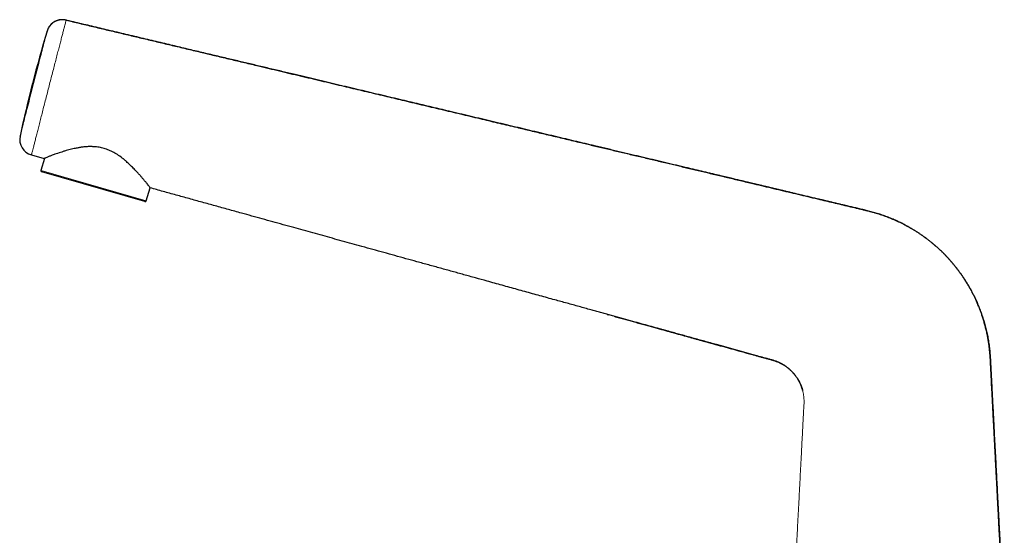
# Model space of a CAD drawing. Header units: millimetres. Extents: x 8 to 698, y 12 to 624.
# Tile 10 of 47: x 28 to 212, y 528 to 624. Entities that reach past the tile are written whole.
import ezdxf

# ---------------------------------------------------------------- set-up
doc = ezdxf.new("R2010")
doc.units = ezdxf.units.MM

msp = doc.modelspace()

# ---------------------------------------------------------------- linework, layer by layer
at = {"color": 7, "linetype": 'Continuous', "lineweight": 30}
for p, q in [((32.64, 622.15), (32.63, 622.13)), ((27.59, 602.52), (27.56, 602.37)), ((29.72, 599), (32.1, 598.34)), ((32.13, 598.35), (31.49, 596.1)), ((31.65, 595.84), (31.63, 595.85)), ((50.95, 590.31), (31.65, 595.84)), ((51.19, 590.45), (51.89, 592.86)), ((137.37, 569.21), (137.66, 569.13))]:
    msp.add_line(p, q, dxfattribs=at)
at = {"color": 8, "linetype": 'Continuous', "lineweight": 0}
for p, q in [((27.59, 602.53), (27.59, 602.52)), ((29.72, 599), (29.72, 599.01)), ((31.52, 596.09), (31.49, 596.1)), ((51.19, 590.45), (31.52, 596.09))]:
    msp.add_line(p, q, dxfattribs=at)
at = {"color": 7, "linetype": 'Continuous', "lineweight": 30, "flags": 128}
msp.add_lwpolyline([(33.02, 622.97), (33.06, 623.01), (33.09, 623.07)], dxfattribs=at)
at = {"color": 7, "linetype": 'Continuous', "lineweight": 30}
for centre, radius, start, end in [((35.51, 621.29), 3, 76.6248, 142.7431), ((35.51, 621.29), 3, 148.6883, 163.2572), ((272.04, 550.13), 250, 163.2573, 167.9046), ((30.52, 601.89), 3, 167.9044, 254.5334), ((31.68, 596.04), 0.2, 164, 254), ((51, 590.5), 0.2, 254, 344)]:
    msp.add_arc(centre, radius, start, end, dxfattribs=at)
at = {"color": 8, "linetype": 'Continuous', "lineweight": 0}
for points, knots in [([(36.2, 624.19), (36.2, 624.18), (36.19, 624.16), (36.14, 623.98), (36.07, 623.68), (35.96, 623.26), (35.82, 622.74), (35.66, 622.1), (35.46, 621.36), (35.25, 620.53), (35.01, 619.61), (34.75, 618.62), (34.48, 617.55), (34.19, 616.43), (33.89, 615.27), (33.58, 614.06), (33.26, 612.84), (32.95, 611.6), (32.63, 610.36), (32.31, 609.14), (32, 607.93), (31.71, 606.77), (31.42, 605.65), (31.15, 604.58), (30.89, 603.59), (30.66, 602.67), (30.45, 601.84), (30.26, 601.1), (30.1, 600.47), (29.96, 599.94), (29.85, 599.52), (29.78, 599.22), (29.73, 599.03), (29.72, 599.01), (29.72, 599)], [0, 0, 0, 0, 0.023639, 0.055112, 0.086627, 0.118124, 0.149608, 0.181151, 0.212613, 0.244081, 0.275626, 0.307142, 0.338627, 0.370128, 0.401657, 0.433125, 0.464663, 0.496158, 0.527654, 0.559193, 0.590638, 0.622161, 0.653619, 0.685128, 0.716635, 0.748074, 0.779565, 0.811045, 0.842537, 0.874103, 0.905579, 0.937066, 0.968524, 1, 1, 1, 1]), ([(27.59, 602.52), (27.6, 602.55), (27.62, 602.63), (27.77, 603.21), (28, 604.12), (28.32, 605.35), (28.7, 606.85), (29.14, 608.55), (29.62, 610.41), (30.11, 612.33), (30.61, 614.26), (31.08, 616.11), (31.52, 617.82), (31.91, 619.32), (32.22, 620.55), (32.46, 621.45), (32.61, 622.04), (32.63, 622.11), (32.64, 622.15)], [0, 0, 0, 0, 0.062501, 0.125001, 0.187501, 0.250002, 0.312502, 0.375002, 0.437502, 0.500002, 0.562502, 0.625002, 0.687502, 0.750002, 0.812501, 0.875001, 0.937501, 1, 1, 1, 1]), ([(171.61, 503.49), (171.64, 504.07), (171.7, 505.35), (171.81, 507.31), (171.92, 509.4), (172.02, 511.33), (172.11, 513.11), (172.2, 514.75), (172.28, 516.39), (172.37, 518.03), (172.45, 519.66), (172.54, 521.3), (172.65, 523.36), (172.78, 525.86), (172.93, 528.78), (173.08, 531.71), (173.24, 534.63), (173.39, 537.56), (173.54, 540.48), (173.67, 542.87), (173.76, 544.71), (173.83, 546.01), (173.9, 547.31), (173.97, 548.61), (174.02, 549.75), (174.07, 550.72), (174.11, 551.37), (174.14, 551.85), (174.16, 552.16), (174.18, 552.48), (174.18, 552.78), (174.18, 553.07), (174.17, 553.36), (174.15, 553.64), (174.12, 553.92), (174.08, 554.19), (174.03, 554.47), (173.98, 554.75), (173.93, 554.93), (173.91, 555.02)], [0, 0, 0, 0, 0.033741, 0.074361, 0.114538, 0.154968, 0.186748, 0.218427, 0.250228, 0.281985, 0.313771, 0.345453, 0.377255, 0.433942, 0.490675, 0.547422, 0.604298, 0.660783, 0.717628, 0.774422, 0.799635, 0.824775, 0.849989, 0.875236, 0.900579, 0.916249, 0.93191, 0.93805, 0.94418, 0.9503, 0.95641, 0.96186, 0.96731, 0.972761, 0.978213, 0.983664, 0.989112, 0.994558, 1, 1, 1, 1])]:
    msp.add_open_spline(points, degree=3, knots=knots, dxfattribs=at)
at = {"color": 7, "linetype": 'Continuous', "lineweight": 30}
for points, knots in [([(36.2, 624.2), (36.15, 624.21), (36.04, 624.24), (35.88, 624.26), (35.72, 624.28), (35.57, 624.28), (35.41, 624.28), (35.27, 624.27), (35.13, 624.26), (34.99, 624.24), (34.87, 624.21), (34.74, 624.18), (34.62, 624.15), (34.51, 624.11), (34.4, 624.07), (34.3, 624.03), (34.2, 623.98), (34.1, 623.93), (33.99, 623.87), (33.87, 623.79), (33.74, 623.71), (33.6, 623.6), (33.49, 623.5), (33.4, 623.42), (33.33, 623.34), (33.26, 623.27), (33.2, 623.2), (33.15, 623.14), (33.11, 623.08), (33.07, 623.04), (33.04, 622.99), (33.02, 622.96), (33, 622.93), (32.99, 622.91), (32.98, 622.89), (32.96, 622.87), (32.95, 622.86), (32.94, 622.84), (32.93, 622.83), (32.93, 622.82), (32.93, 622.81)], [0, 0, 0, 0, 0.041649, 0.082557, 0.122595, 0.161642, 0.199585, 0.236319, 0.271749, 0.305791, 0.33837, 0.36942, 0.402313, 0.433153, 0.461887, 0.488476, 0.51293, 0.544354, 0.576332, 0.608835, 0.650909, 0.693712, 0.737165, 0.763044, 0.789102, 0.814816, 0.838261, 0.857465, 0.874682, 0.889934, 0.903242, 0.914626, 0.920829, 0.927161, 0.934554, 0.943555, 0.954466, 0.967454, 0.982613, 1, 1, 1, 1]), ([(211.62, 510.82), (211.62, 510.9), (211.6, 511.29), (211.56, 512), (211.51, 512.95), (211.46, 513.89), (211.41, 514.88), (211.36, 515.92), (211.3, 517), (211.24, 518.07), (211.19, 519.04), (211.15, 519.91), (211.11, 520.68), (211.07, 521.44), (211.03, 522.19), (210.99, 522.93), (210.95, 523.67), (210.91, 524.43), (210.87, 525.21), (210.83, 526.01), (210.79, 526.81), (210.75, 527.6), (210.7, 528.39), (210.66, 529.16), (210.62, 529.93), (210.58, 530.69), (210.55, 531.43), (210.51, 532.17), (210.47, 532.9), (210.43, 533.63), (210.39, 534.35), (210.35, 535.09), (210.32, 535.83), (210.28, 536.59), (210.24, 537.34), (210.2, 538.08), (210.16, 538.81), (210.12, 539.58), (210.08, 540.39), (210.03, 541.22), (209.99, 542.05), (209.95, 542.84), (209.91, 543.59), (209.87, 544.3), (209.84, 545.01), (209.8, 545.71), (209.76, 546.41), (209.73, 547.09), (209.69, 547.77), (209.66, 548.43), (209.62, 549.1), (209.59, 549.75), (209.55, 550.4), (209.52, 551.04), (209.49, 551.68), (209.46, 552.3), (209.42, 552.91), (209.39, 553.53), (209.36, 554.14), (209.33, 554.76), (209.3, 555.37), (209.26, 555.97), (209.23, 556.56), (209.2, 557.15), (209.17, 557.73), (209.14, 558.32), (209.11, 558.89), (209.08, 559.46), (209.05, 560.02), (209.03, 560.53), (209, 561), (208.97, 561.42), (208.94, 561.84), (208.9, 562.25), (208.86, 562.66), (208.82, 563.05), (208.77, 563.44), (208.72, 563.83), (208.66, 564.2), (208.6, 564.57), (208.53, 564.94), (208.46, 565.31), (208.38, 565.7), (208.29, 566.11), (208.19, 566.5), (208.09, 566.89), (207.99, 567.27), (207.89, 567.65), (207.78, 568.01), (207.67, 568.37), (207.56, 568.72), (207.45, 569.05), (207.34, 569.38), (207.22, 569.7), (207.1, 570.02), (206.97, 570.36), (206.83, 570.71), (206.7, 571.04), (206.56, 571.36), (206.42, 571.67), (206.29, 571.97), (206.15, 572.25), (206.03, 572.52), (205.9, 572.78), (205.77, 573.02), (205.65, 573.26), (205.53, 573.48), (205.42, 573.69), (205.31, 573.9), (205.2, 574.09), (205.1, 574.28), (205, 574.45), (204.9, 574.62), (204.8, 574.78), (204.71, 574.93), (204.63, 575.07), (204.55, 575.19), (204.49, 575.3), (204.43, 575.39), (204.37, 575.49), (204.31, 575.58), (204.24, 575.68), (204.17, 575.79), (204.09, 575.92), (204, 576.05), (203.91, 576.19), (203.8, 576.35), (203.68, 576.53), (203.54, 576.72), (203.4, 576.92), (203.25, 577.13), (203.08, 577.35), (202.92, 577.57), (202.74, 577.8), (202.56, 578.03), (202.37, 578.27), (202.17, 578.51), (201.97, 578.76), (201.75, 579.01), (201.53, 579.26), (201.3, 579.52), (201.06, 579.78), (200.83, 580.03), (200.6, 580.27), (200.36, 580.52), (200.11, 580.76), (199.85, 581.01), (199.6, 581.26), (199.33, 581.5), (199.03, 581.77), (198.69, 582.07), (198.32, 582.39), (197.93, 582.71), (197.53, 583.03), (197.13, 583.34), (196.72, 583.64), (196.31, 583.94), (195.9, 584.22), (195.48, 584.5), (195.06, 584.77), (194.63, 585.04), (194.2, 585.29), (193.77, 585.54), (193.34, 585.78), (192.89, 586.01), (192.44, 586.24), (191.98, 586.47), (191.51, 586.69), (191.05, 586.89), (190.6, 587.09), (190.15, 587.27), (189.71, 587.44), (189.25, 587.61), (188.79, 587.77), (188.33, 587.93), (187.86, 588.07), (187.4, 588.21), (186.94, 588.34), (186.49, 588.46), (186.04, 588.57), (185.61, 588.68), (185.18, 588.78), (184.75, 588.88), (184.32, 588.99), (183.88, 589.09), (183.45, 589.19), (183.04, 589.28), (182.64, 589.38), (182.27, 589.47), (181.92, 589.55), (181.58, 589.63), (181.25, 589.71), (180.93, 589.79), (180.62, 589.86), (180.3, 589.94), (179.99, 590.01), (179.68, 590.08), (179.38, 590.16), (179.09, 590.23), (178.81, 590.29), (178.54, 590.36), (178.26, 590.42), (177.98, 590.49), (177.7, 590.56), (177.37, 590.63), (177.01, 590.72), (176.61, 590.81), (176.2, 590.91), (175.78, 591.01), (175.35, 591.11), (174.92, 591.22), (174.48, 591.32), (174.06, 591.42), (173.66, 591.51), (173.29, 591.6), (172.92, 591.69), (172.54, 591.78), (172.08, 591.89), (171.51, 592.03), (170.86, 592.18), (170.22, 592.33), (169.59, 592.48), (168.97, 592.63), (168.36, 592.77), (167.76, 592.92), (167.17, 593.06), (166.58, 593.2), (166.01, 593.33), (165.45, 593.47), (164.9, 593.6), (164.36, 593.73), (163.87, 593.84), (163.43, 593.95), (163.03, 594.04), (162.63, 594.14), (162.22, 594.24), (161.81, 594.33), (161.39, 594.43), (160.96, 594.53), (160.49, 594.65), (159.98, 594.77), (159.42, 594.9), (158.85, 595.04), (158.27, 595.17), (157.63, 595.33), (156.93, 595.49), (156.17, 595.67), (155.4, 595.86), (154.61, 596.04), (153.82, 596.23), (153.02, 596.42), (152.17, 596.63), (151.26, 596.84), (150.3, 597.07), (149.32, 597.3), (148.34, 597.54), (147.34, 597.77), (146.36, 598.01), (145.38, 598.24), (144.42, 598.47), (143.44, 598.7), (142.46, 598.93), (141.45, 599.17), (140.42, 599.42), (139.35, 599.67), (138.28, 599.93), (137.19, 600.19), (136.1, 600.45), (135.08, 600.69), (134.13, 600.91), (133.25, 601.12), (132.36, 601.34), (131.45, 601.55), (130.53, 601.77), (129.61, 601.99), (128.67, 602.21), (127.72, 602.44), (126.76, 602.67), (125.79, 602.9), (124.81, 603.13), (123.84, 603.36), (122.88, 603.59), (121.93, 603.82), (120.96, 604.05), (119.99, 604.28), (119.02, 604.51), (118.05, 604.74), (117.08, 604.97), (116.11, 605.2), (115.12, 605.43), (114.13, 605.67), (113.14, 605.91), (112.16, 606.14), (111.2, 606.37), (110.22, 606.6), (109.23, 606.84), (108.29, 607.06), (107.39, 607.27), (106.55, 607.47), (105.69, 607.68), (104.83, 607.88), (103.95, 608.09), (103.09, 608.3), (102.23, 608.5), (101.39, 608.7), (100.53, 608.9), (99.67, 609.11), (98.78, 609.32), (97.86, 609.54), (96.91, 609.76), (95.96, 609.99), (94.99, 610.22), (94.01, 610.45), (93.04, 610.69), (92.08, 610.91), (91.13, 611.14), (90.16, 611.37), (89.19, 611.6), (88.21, 611.83), (87.22, 612.07), (86.22, 612.31), (85.2, 612.55), (84.18, 612.79), (83.16, 613.03), (82.13, 613.28), (81.1, 613.52), (80.06, 613.77), (78.98, 614.03), (77.87, 614.29), (76.72, 614.57), (75.55, 614.84), (74.38, 615.12), (73.2, 615.4), (72.03, 615.68), (70.87, 615.96), (69.73, 616.23), (68.57, 616.5), (67.41, 616.78), (66.2, 617.07), (64.93, 617.37), (63.6, 617.68), (62.27, 618), (60.93, 618.32), (59.57, 618.64), (58.21, 618.97), (56.83, 619.29), (55.38, 619.64), (53.86, 620), (52.26, 620.38), (50.64, 620.77), (49.02, 621.15), (47.38, 621.54), (45.74, 621.93), (44.13, 622.31), (42.56, 622.69), (41.03, 623.05), (39.49, 623.42), (37.95, 623.78), (36.85, 624.05), (36.27, 624.18), (36.2, 624.2)], [0, 0, 0, 0, 0.000964, 0.004896, 0.008797, 0.012678, 0.016537, 0.021047, 0.025511, 0.02994, 0.034345, 0.037532, 0.040697, 0.04383, 0.046926, 0.049992, 0.053035, 0.056065, 0.059386, 0.062693, 0.065983, 0.069251, 0.072492, 0.075696, 0.078857, 0.081972, 0.085054, 0.088116, 0.091116, 0.094111, 0.097092, 0.100049, 0.103207, 0.106326, 0.109412, 0.112467, 0.115497, 0.118498, 0.121996, 0.125447, 0.12885, 0.132214, 0.135189, 0.138143, 0.141071, 0.143969, 0.146832, 0.149655, 0.15244, 0.155195, 0.157922, 0.160626, 0.163306, 0.165955, 0.16857, 0.171145, 0.17368, 0.176176, 0.178752, 0.181291, 0.183796, 0.186268, 0.188707, 0.191112, 0.193557, 0.195967, 0.198344, 0.200686, 0.202996, 0.205273, 0.20704, 0.208785, 0.210507, 0.212204, 0.213877, 0.215525, 0.217146, 0.218741, 0.220311, 0.221855, 0.223376, 0.224872, 0.226606, 0.228308, 0.229977, 0.231616, 0.233252, 0.234855, 0.236427, 0.237966, 0.239474, 0.240923, 0.242342, 0.24373, 0.245087, 0.246662, 0.248193, 0.249679, 0.251121, 0.252519, 0.253871, 0.255142, 0.25637, 0.257555, 0.258696, 0.259793, 0.260829, 0.261822, 0.262774, 0.263683, 0.264568, 0.26541, 0.266209, 0.266965, 0.267678, 0.268349, 0.268977, 0.269466, 0.269927, 0.270369, 0.270833, 0.27132, 0.271833, 0.272468, 0.273137, 0.27384, 0.274578, 0.275501, 0.276473, 0.277494, 0.278564, 0.279682, 0.280849, 0.282011, 0.283218, 0.284468, 0.285762, 0.287099, 0.288453, 0.289849, 0.291285, 0.292763, 0.294116, 0.295502, 0.29692, 0.298368, 0.299829, 0.301302, 0.302786, 0.304284, 0.3063, 0.308342, 0.310408, 0.312499, 0.314613, 0.316749, 0.318782, 0.320832, 0.322898, 0.324981, 0.327082, 0.329101, 0.331138, 0.333194, 0.335268, 0.337361, 0.339475, 0.341608, 0.343761, 0.345712, 0.347678, 0.349658, 0.351652, 0.353658, 0.355676, 0.357704, 0.359705, 0.361667, 0.363589, 0.365472, 0.367316, 0.369122, 0.370889, 0.372789, 0.374642, 0.37645, 0.378213, 0.379929, 0.381449, 0.38293, 0.384373, 0.385776, 0.387139, 0.388464, 0.389748, 0.391115, 0.392435, 0.393709, 0.394935, 0.396116, 0.397255, 0.398407, 0.399587, 0.400795, 0.402032, 0.403695, 0.405406, 0.407164, 0.408917, 0.410712, 0.412549, 0.414427, 0.416347, 0.417886, 0.419453, 0.421045, 0.422632, 0.424209, 0.427, 0.429755, 0.432469, 0.43514, 0.437766, 0.440349, 0.442895, 0.445406, 0.447884, 0.450329, 0.452693, 0.455016, 0.457297, 0.459532, 0.461223, 0.462903, 0.464606, 0.466332, 0.468083, 0.469861, 0.471666, 0.473497, 0.475835, 0.478209, 0.480618, 0.483059, 0.48553, 0.488723, 0.491959, 0.495235, 0.498548, 0.501898, 0.505285, 0.508707, 0.512743, 0.516826, 0.520953, 0.525124, 0.529338, 0.533594, 0.537643, 0.541729, 0.545849, 0.550002, 0.55419, 0.558667, 0.56318, 0.567728, 0.572312, 0.576931, 0.581585, 0.585277, 0.589016, 0.592802, 0.596634, 0.600512, 0.604436, 0.608405, 0.612419, 0.616479, 0.620584, 0.624734, 0.62893, 0.632928, 0.636967, 0.641048, 0.64517, 0.649335, 0.653383, 0.657471, 0.661601, 0.665773, 0.669988, 0.674247, 0.678303, 0.682401, 0.686542, 0.690725, 0.694953, 0.698512, 0.702103, 0.705728, 0.709387, 0.713082, 0.716812, 0.720364, 0.72395, 0.727572, 0.731229, 0.734923, 0.738883, 0.742887, 0.746937, 0.751034, 0.755177, 0.759368, 0.763361, 0.767397, 0.771473, 0.775591, 0.779751, 0.783951, 0.788192, 0.792475, 0.796798, 0.801161, 0.805486, 0.80985, 0.814252, 0.818692, 0.82353, 0.828412, 0.833338, 0.838307, 0.843319, 0.848374, 0.853178, 0.85802, 0.862898, 0.867812, 0.872763, 0.878329, 0.883939, 0.889592, 0.895287, 0.901023, 0.9068, 0.912616, 0.918471, 0.925209, 0.931995, 0.938827, 0.945705, 0.952626, 0.95959, 0.966593, 0.973047, 0.979531, 0.986045, 0.992587, 0.999155, 1, 1, 1, 1]), ([(36.2, 624.2), (37.03, 624.01), (38.7, 623.61), (41.2, 623.02), (43.71, 622.42), (46.23, 621.82), (48.75, 621.22), (51.27, 620.62), (53.8, 620.02), (56.37, 619.41), (58.98, 618.79), (61.63, 618.16), (64.27, 617.53), (66.91, 616.9), (69.54, 616.28), (71.95, 615.7), (74.14, 615.18), (76.09, 614.72), (78.05, 614.25), (79.99, 613.79), (81.93, 613.33), (83.86, 612.87), (85.78, 612.42), (87.63, 611.98), (89.4, 611.55), (91.1, 611.15), (92.79, 610.75), (94.47, 610.35), (96.14, 609.95), (97.8, 609.56), (99.52, 609.15), (101.29, 608.73), (103.11, 608.29), (104.93, 607.86), (106.75, 607.43), (108.56, 607), (110.37, 606.57), (112.19, 606.14), (113.94, 605.72), (115.61, 605.32), (117.23, 604.94), (118.84, 604.55), (120.35, 604.2), (121.75, 603.86), (123.04, 603.56), (124.34, 603.25), (125.66, 602.93), (126.99, 602.62), (128.33, 602.3), (129.69, 601.97), (131.06, 601.65), (132.34, 601.35), (133.53, 601.06), (134.63, 600.8), (135.74, 600.54), (136.85, 600.27), (137.98, 600), (139.11, 599.73), (140.26, 599.46), (141.41, 599.19), (142.57, 598.91), (143.74, 598.64), (144.91, 598.36), (146.08, 598.08), (147.26, 597.8), (148.41, 597.52), (149.52, 597.26), (150.59, 597.01), (151.66, 596.75), (152.75, 596.49), (153.85, 596.23), (154.96, 595.97), (156.08, 595.7), (157.22, 595.43), (158.39, 595.15), (159.59, 594.87), (160.79, 594.58), (161.98, 594.3), (163.17, 594.01), (164.58, 593.68), (166.2, 593.29), (168.03, 592.86), (169.86, 592.42), (171.68, 591.99), (173.51, 591.56), (175.33, 591.12), (177.02, 590.72), (178.59, 590.35), (180.02, 590.01), (181.45, 589.67), (182.88, 589.33), (184.04, 589.06), (184.94, 588.85), (185.57, 588.69), (186.2, 588.54), (186.82, 588.37), (187.4, 588.21), (187.93, 588.05), (188.42, 587.9), (188.9, 587.74), (189.38, 587.57), (189.87, 587.39), (190.36, 587.19), (190.86, 586.98), (191.36, 586.76), (191.85, 586.54), (192.34, 586.3), (192.81, 586.06), (193.27, 585.82), (193.71, 585.58), (194.15, 585.33), (194.59, 585.07), (195.04, 584.79), (195.5, 584.49), (195.97, 584.18), (196.43, 583.85), (196.89, 583.52), (197.35, 583.18), (197.79, 582.83), (198.23, 582.47), (198.67, 582.1), (199.11, 581.72), (199.54, 581.32), (199.96, 580.92), (200.38, 580.5), (200.78, 580.09), (201.18, 579.66), (201.56, 579.23), (201.94, 578.79), (202.31, 578.35), (202.68, 577.89), (203.04, 577.42), (203.39, 576.94), (203.73, 576.46), (204.06, 575.97), (204.38, 575.48), (204.69, 574.98), (204.99, 574.47), (205.28, 573.96), (205.56, 573.45), (205.83, 572.92), (206.09, 572.39), (206.34, 571.86), (206.58, 571.33), (206.79, 570.82), (206.99, 570.32), (207.19, 569.81), (207.37, 569.31), (207.54, 568.8), (207.7, 568.29), (207.85, 567.79), (207.99, 567.3), (208.12, 566.8), (208.25, 566.3), (208.36, 565.8), (208.47, 565.3), (208.56, 564.8), (208.65, 564.28), (208.74, 563.76), (208.81, 563.22), (208.87, 562.69), (208.92, 562.15), (208.96, 561.6), (209.01, 560.92), (209.06, 560.1), (209.11, 559.13), (209.16, 558.17), (209.2, 557.21), (209.25, 556.25), (209.31, 555.21), (209.37, 554.08), (209.43, 552.86), (209.5, 551.63), (209.56, 550.4), (209.62, 549.17), (209.69, 547.87), (209.76, 546.5), (209.84, 545.06), (209.92, 543.61), (210, 542.01), (210.09, 540.25), (210.19, 538.33), (210.28, 536.67), (210.35, 535.27), (210.41, 534.13), (210.47, 532.99), (210.53, 531.87), (210.59, 530.77), (210.64, 529.68), (210.7, 528.58), (210.76, 527.48), (210.82, 526.37), (210.88, 525.21), (210.94, 523.98), (211.01, 522.69), (211.08, 521.4), (211.15, 519.92), (211.24, 518.25), (211.34, 516.4), (211.43, 514.55), (211.53, 512.71), (211.59, 511.48), (211.63, 510.87)], [0, 0, 0, 0, 0.0105607, 0.0211595, 0.0317907, 0.0424491, 0.053129, 0.0638251, 0.0745319, 0.085244, 0.0964658, 0.1076811, 0.1188837, 0.1300671, 0.1412253, 0.1523519, 0.1606723, 0.1689687, 0.1772386, 0.1854792, 0.1936879, 0.2018621, 0.2099991, 0.2180963, 0.2253311, 0.2325297, 0.2396903, 0.2468108, 0.2538894, 0.2609258, 0.2679244, 0.2756812, 0.2834064, 0.291108, 0.2987939, 0.3064721, 0.3141506, 0.3218374, 0.3295403, 0.3363385, 0.3431609, 0.3500128, 0.3568996, 0.3623388, 0.3678055, 0.3733024, 0.3788321, 0.3844988, 0.390205, 0.3959535, 0.401747, 0.4075885, 0.4122136, 0.4168712, 0.4215629, 0.4262898, 0.4310533, 0.4358549, 0.4406958, 0.4455773, 0.4505009, 0.4554679, 0.4603897, 0.4653559, 0.4703677, 0.4754266, 0.4799193, 0.4844503, 0.4890204, 0.4936305, 0.4982814, 0.5029741, 0.5077093, 0.5124866, 0.5175282, 0.5225964, 0.5276718, 0.5327296, 0.5377678, 0.5428168, 0.5505947, 0.5583472, 0.5660719, 0.5738247, 0.5815494, 0.5892594, 0.597004, 0.6030644, 0.6091089, 0.6151651, 0.6212338, 0.6272967, 0.6299616, 0.6326258, 0.6352901, 0.6379552, 0.6406215, 0.6427177, 0.6448155, 0.6469158, 0.6490184, 0.6511226, 0.6533548, 0.6555863, 0.6578158, 0.6600423, 0.6622661, 0.6644874, 0.6665799, 0.6686708, 0.6707606, 0.6728499, 0.6749395, 0.677273, 0.6796091, 0.6819488, 0.6842912, 0.6866346, 0.688977, 0.6913165, 0.6936515, 0.6960628, 0.6984722, 0.7008816, 0.7032931, 0.7057085, 0.7080848, 0.7104649, 0.7128487, 0.715236, 0.717675, 0.7201147, 0.7225528, 0.7249866, 0.7274139, 0.7298345, 0.7322512, 0.7346673, 0.7370859, 0.7395097, 0.7419389, 0.7443715, 0.7468057, 0.7492396, 0.7514689, 0.7536963, 0.7559214, 0.7581443, 0.7603647, 0.7625826, 0.7646977, 0.7668113, 0.7689239, 0.771036, 0.7731479, 0.7752603, 0.777374, 0.77949, 0.7817105, 0.7839361, 0.7861677, 0.7884042, 0.7906434, 0.7928831, 0.7968757, 0.8008539, 0.8048207, 0.8087798, 0.8127338, 0.8166834, 0.8217065, 0.826738, 0.8317973, 0.8368814, 0.8419579, 0.8470071, 0.8529542, 0.8589276, 0.864896, 0.8708317, 0.8787467, 0.8866902, 0.8946289, 0.8993219, 0.9040335, 0.9087342, 0.9133922, 0.9178721, 0.9223658, 0.9268997, 0.9314582, 0.936019, 0.9405674, 0.9459002, 0.9512059, 0.9565234, 0.9618809, 0.9695436, 0.9771631, 0.9847854, 0.992401, 1, 1, 1, 1]), ([(32.93, 622.82), (32.93, 622.82), (32.93, 622.81), (32.92, 622.8), (32.9, 622.77), (32.89, 622.74), (32.88, 622.72), (32.87, 622.71)], [0, 0, 0, 0, 0.028864, 0.157607, 0.418661, 0.757427, 1, 1, 1, 1]), ([(33.05, 623.01), (33.05, 623), (33.04, 622.99), (33.02, 622.96), (33, 622.94), (32.99, 622.91), (32.98, 622.9), (32.97, 622.89)], [0, 0, 0, 0, 0.265711, 0.501241, 0.70786, 0.887335, 1, 1, 1, 1]), ([(51.91, 592.86), (51.91, 592.86), (51.9, 592.88), (51.8, 593.02), (51.65, 593.23), (51.41, 593.54), (51.09, 593.95), (50.77, 594.33), (50.5, 594.63), (50.33, 594.83), (50.15, 595.04), (49.96, 595.26), (49.75, 595.49), (49.41, 595.87), (48.94, 596.37), (48.35, 596.96), (47.87, 597.41), (47.5, 597.75), (47.25, 597.98), (47.08, 598.12), (46.98, 598.21), (46.95, 598.24), (46.94, 598.25), (46.93, 598.25), (46.93, 598.25), (46.93, 598.25), (46.93, 598.25), (46.93, 598.25), (46.93, 598.25), (46.93, 598.25), (46.64, 598.48), (46.05, 598.91), (45.14, 599.47), (44.22, 599.91), (43.31, 600.24), (42.35, 600.46), (41.6, 600.54), (41.07, 600.56), (40.77, 600.57), (40.46, 600.57), (40.15, 600.55), (39.83, 600.53), (39.51, 600.51), (39.23, 600.48), (38.97, 600.44), (38.72, 600.39), (38.42, 600.33), (38.06, 600.26), (37.66, 600.18), (37.21, 600.07), (36.71, 599.95), (36.18, 599.81), (35.65, 599.64), (35.12, 599.47), (34.6, 599.3), (34.03, 599.1), (33.46, 598.9), (32.94, 598.7), (32.56, 598.54), (32.29, 598.43), (32.13, 598.35), (32.11, 598.34), (32.1, 598.34)], [0, 0, 0, 0, 0.025951, 0.053207, 0.081887, 0.112093, 0.143913, 0.177421, 0.188983, 0.200741, 0.212698, 0.224857, 0.237218, 0.249784, 0.284466, 0.313598, 0.337178, 0.35122, 0.362138, 0.369932, 0.372932, 0.373942, 0.374326, 0.374484, 0.374551, 0.37458, 0.374592, 0.374598, 0.3746, 0.374602, 0.374602, 0.409638, 0.442019, 0.471969, 0.499776, 0.527877, 0.557924, 0.566917, 0.576102, 0.585483, 0.595066, 0.604856, 0.614859, 0.625078, 0.631129, 0.639912, 0.649616, 0.661328, 0.675049, 0.69078, 0.708519, 0.728267, 0.750023, 0.771228, 0.793562, 0.817608, 0.852122, 0.884854, 0.915894, 0.945345, 0.973333, 1, 1, 1, 1]), ([(173.91, 555.02), (173.88, 555.12), (173.82, 555.31), (173.73, 555.6), (173.62, 555.88), (173.5, 556.16), (173.38, 556.44), (173.24, 556.7), (173.1, 556.96), (172.95, 557.21), (172.79, 557.45), (172.62, 557.68), (172.45, 557.91), (172.27, 558.13), (172.08, 558.35), (171.88, 558.55), (171.68, 558.75), (171.47, 558.94), (171.26, 559.12), (171.04, 559.3), (170.81, 559.47), (170.58, 559.62), (170.35, 559.77), (170.13, 559.9), (169.9, 560.03), (169.67, 560.14), (169.43, 560.25), (169.19, 560.35), (168.94, 560.45), (168.67, 560.54), (168.4, 560.62), (168.13, 560.7), (167.85, 560.78), (167.25, 560.94), (166.34, 561.19), (165.22, 561.5), (164.22, 561.78), (163.34, 562.02), (162.46, 562.27), (161.58, 562.51), (160.7, 562.76), (159.82, 563), (158.94, 563.24), (157.98, 563.51), (156.96, 563.79), (155.85, 564.1), (154.74, 564.4), (153.64, 564.71), (152.55, 565.01), (151.49, 565.3), (150.46, 565.59), (149.57, 565.83), (148.82, 566.04), (148.21, 566.21), (147.6, 566.38), (146.94, 566.56), (146.23, 566.76), (145.48, 566.97), (144.71, 567.18), (143.94, 567.39), (143.16, 567.61), (142.35, 567.83), (141.5, 568.07), (140.62, 568.31), (139.74, 568.55), (138.84, 568.8), (137.95, 569.05), (137.05, 569.3), (136.14, 569.55), (135.23, 569.8), (134.26, 570.07), (133.22, 570.36), (132.11, 570.67), (130.99, 570.98), (129.86, 571.29), (128.72, 571.6), (127.5, 571.94), (126.19, 572.3), (124.8, 572.69), (123.39, 573.08), (121.98, 573.47), (120.57, 573.86), (119.15, 574.25), (117.74, 574.64), (116.33, 575.03), (114.66, 575.5), (112.74, 576.03), (110.56, 576.63), (108.38, 577.23), (106.19, 577.84), (104, 578.44), (101.85, 579.04), (99.74, 579.62), (97.68, 580.19), (95.62, 580.76), (93.57, 581.33), (91.58, 581.88), (89.67, 582.41), (87.83, 582.92), (86, 583.42), (84.18, 583.93), (82.36, 584.43), (80.56, 584.93), (78.7, 585.44), (76.79, 585.97), (74.83, 586.51), (72.88, 587.05), (70.94, 587.59), (68.82, 588.18), (66.54, 588.81), (64.09, 589.49), (61.64, 590.16), (59.2, 590.84), (56.77, 591.51), (54.34, 592.18), (52.72, 592.63), (51.91, 592.86)], [0, 0, 0, 0, 0.002349, 0.004698, 0.007047, 0.009398, 0.011752, 0.01411, 0.016337, 0.018566, 0.020795, 0.023022, 0.025245, 0.027464, 0.029675, 0.031882, 0.034086, 0.036291, 0.038459, 0.040633, 0.042814, 0.045003, 0.047034, 0.049066, 0.051098, 0.053127, 0.055152, 0.05717, 0.059184, 0.061397, 0.063611, 0.065825, 0.068041, 0.070258, 0.080174, 0.090122, 0.09722, 0.104306, 0.111378, 0.118442, 0.125518, 0.132624, 0.139721, 0.146758, 0.155582, 0.164484, 0.173394, 0.182275, 0.191182, 0.199515, 0.207839, 0.216116, 0.220983, 0.225872, 0.230807, 0.235793, 0.241796, 0.24787, 0.254013, 0.260223, 0.2665, 0.272842, 0.279818, 0.286868, 0.293988, 0.301179, 0.308437, 0.315629, 0.322883, 0.330197, 0.337569, 0.346418, 0.355345, 0.364345, 0.373416, 0.382555, 0.391759, 0.402884, 0.414094, 0.425382, 0.436744, 0.448174, 0.459461, 0.470804, 0.482199, 0.493639, 0.511049, 0.528537, 0.546086, 0.563677, 0.581295, 0.598921, 0.615534, 0.632124, 0.648679, 0.665184, 0.681624, 0.696501, 0.711303, 0.726026, 0.740674, 0.75525, 0.769757, 0.7842, 0.800017, 0.815765, 0.831448, 0.847072, 0.862641, 0.882428, 0.902144, 0.921798, 0.941401, 0.960962, 0.980492, 1, 1, 1, 1]), ([(138.67, 568.85), (138.84, 568.8), (139.17, 568.71), (139.67, 568.57), (140.17, 568.44), (140.65, 568.3), (141.12, 568.17), (141.58, 568.05), (142.03, 567.92), (142.49, 567.79), (142.98, 567.66), (143.48, 567.52), (143.98, 567.38), (144.46, 567.25), (144.93, 567.12), (145.38, 566.99), (145.83, 566.87), (146.27, 566.75), (146.69, 566.63), (147.11, 566.52), (147.51, 566.41), (147.9, 566.3), (148.27, 566.2), (148.63, 566.1), (148.97, 566), (149.31, 565.91), (149.67, 565.81), (150.05, 565.7), (150.46, 565.59), (150.85, 565.48), (151.24, 565.38), (151.61, 565.27), (151.97, 565.18), (152.31, 565.08), (152.65, 564.99), (152.97, 564.9), (153.29, 564.81), (153.6, 564.72), (153.89, 564.64), (154.18, 564.56), (154.46, 564.49), (154.72, 564.41), (154.97, 564.35), (155.19, 564.28), (155.41, 564.22), (155.61, 564.17), (155.81, 564.11), (156.01, 564.06), (156.2, 564), (156.45, 563.94), (156.75, 563.85), (157.09, 563.76), (157.47, 563.65), (157.87, 563.54), (158.31, 563.42), (158.73, 563.3), (159.16, 563.19), (159.57, 563.07), (159.98, 562.96), (160.39, 562.85), (160.78, 562.74), (161.17, 562.63), (161.55, 562.52), (161.98, 562.41), (162.46, 562.27), (162.88, 562.16), (163.19, 562.07), (163.4, 562.01), (163.61, 561.95), (163.85, 561.89), (164.11, 561.82), (164.39, 561.74), (164.68, 561.66), (164.98, 561.57), (165.3, 561.49), (165.6, 561.4), (165.9, 561.32), (166.19, 561.24), (166.49, 561.16), (166.8, 561.07), (167.11, 560.99), (167.43, 560.9), (167.73, 560.81), (168.03, 560.73), (168.31, 560.65), (168.58, 560.57), (168.85, 560.48), (169.12, 560.38), (169.38, 560.28), (169.62, 560.17), (169.86, 560.05), (170.09, 559.93), (170.32, 559.79), (170.53, 559.66), (170.74, 559.52), (170.95, 559.37), (171.15, 559.22), (171.36, 559.05), (171.56, 558.87), (171.76, 558.68), (171.95, 558.49), (172.14, 558.28), (172.33, 558.07), (172.5, 557.85), (172.68, 557.62), (172.84, 557.38), (173, 557.14), (173.12, 556.93), (173.21, 556.77), (173.27, 556.65), (173.33, 556.53), (173.39, 556.41), (173.45, 556.29), (173.5, 556.17), (173.56, 556.05), (173.61, 555.92), (173.67, 555.78), (173.71, 555.66), (173.75, 555.54), (173.79, 555.44), (173.82, 555.35), (173.84, 555.28), (173.85, 555.23), (173.86, 555.19), (173.87, 555.17), (173.88, 555.14), (173.88, 555.12), (173.89, 555.1), (173.89, 555.08), (173.9, 555.06), (173.9, 555.05), (173.9, 555.03), (173.91, 555.02), (173.91, 555.01), (173.91, 555), (173.91, 555)], [0, 0, 0, 0, 0.013449, 0.026663, 0.039641, 0.052386, 0.064679, 0.07675, 0.088601, 0.100233, 0.113799, 0.127061, 0.140022, 0.152685, 0.165054, 0.177131, 0.188919, 0.200422, 0.211642, 0.222584, 0.233251, 0.243645, 0.2532, 0.262525, 0.271641, 0.280564, 0.289311, 0.30021, 0.310856, 0.321239, 0.331352, 0.341186, 0.350568, 0.35967, 0.368491, 0.377028, 0.385445, 0.393564, 0.401387, 0.408919, 0.416165, 0.423128, 0.429809, 0.435629, 0.441219, 0.446578, 0.451811, 0.457003, 0.462152, 0.467257, 0.476493, 0.485561, 0.494462, 0.506147, 0.517596, 0.52884, 0.539899, 0.550974, 0.561813, 0.572395, 0.582711, 0.5929, 0.603017, 0.613069, 0.627014, 0.640856, 0.646267, 0.6517, 0.657308, 0.663107, 0.670262, 0.677688, 0.685386, 0.693352, 0.701586, 0.710084, 0.717575, 0.725256, 0.733127, 0.741187, 0.749437, 0.757819, 0.766117, 0.773629, 0.78105, 0.788382, 0.795627, 0.802793, 0.809889, 0.816701, 0.82345, 0.830128, 0.836729, 0.843247, 0.849673, 0.856001, 0.862229, 0.869229, 0.876113, 0.882999, 0.889968, 0.897028, 0.904188, 0.911451, 0.918663, 0.925964, 0.933348, 0.940808, 0.944181, 0.947568, 0.950967, 0.95438, 0.957806, 0.961152, 0.964331, 0.968292, 0.971963, 0.975346, 0.978439, 0.981244, 0.983762, 0.985461, 0.986998, 0.987705, 0.988374, 0.989038, 0.989745, 0.990536, 0.991441, 0.992479, 0.993663, 0.995001, 0.996501, 0.998166, 1, 1, 1, 1])]:
    msp.add_open_spline(points, degree=3, knots=knots, dxfattribs=at)

doc.saveas('drawing.dxf')
